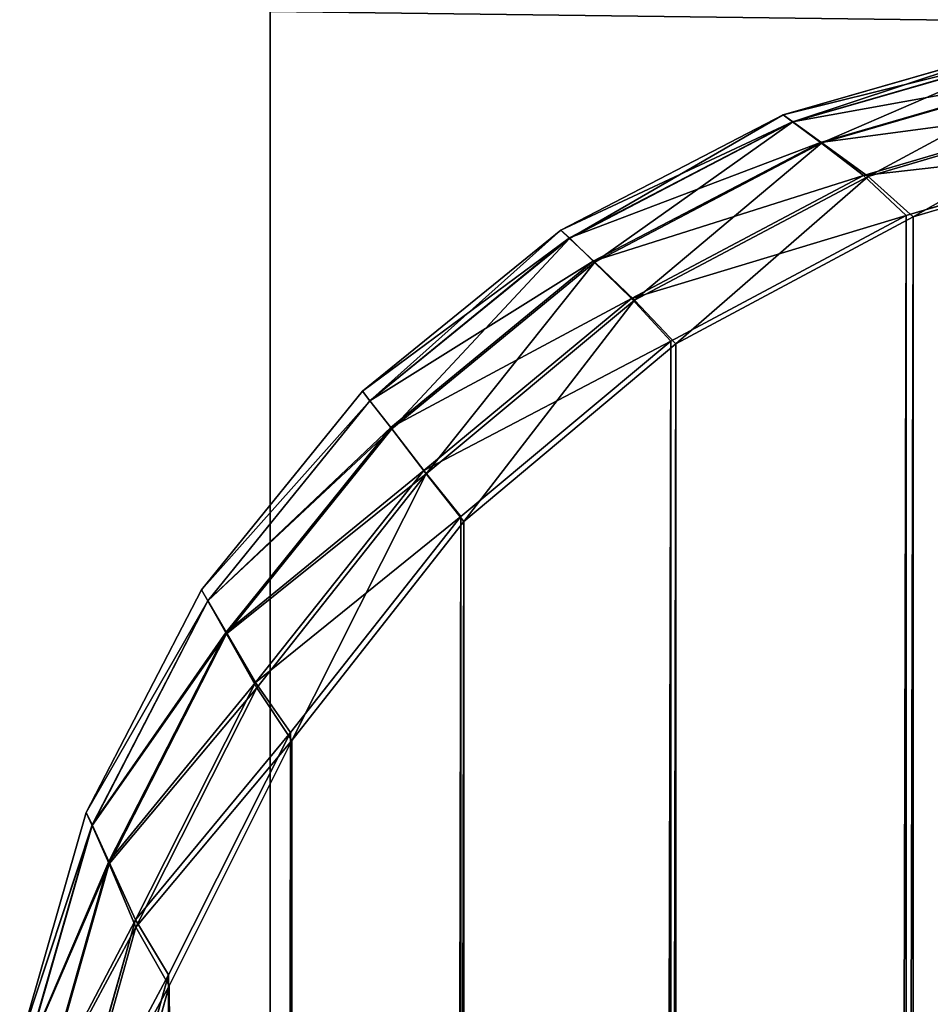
# Model space of a CAD drawing. Extents: x 0 to 31, y 0 to 21.3.
# Tile 20 of 56: x 0.005 to 0.203, y 20.461 to 20.676. Entities that reach past the tile are written whole.
import ezdxf

# ---------------------------------------------------------------- set-up
doc = ezdxf.new("R2010")
doc.units = 0
doc.header["$MEASUREMENT"] = 0
doc.layers.get('0').update_dxf_attribs({"color": 13, "linetype": 'CONTINUOUS'})
doc.layers.add('GLASS_TOP', color=7, linetype='CONTINUOUS')
doc.layers.add('STAINLESS_STEEL', color=252, linetype='CONTINUOUS')

# ---------------------------------------------------------------- blocks, each defined once
blk = doc.blocks.new('NETP069SUC_TRADECAD_DXF')
at = {"layer": 'GLASS_TOP', "color": 0}
for p, q in [((0.1711, 20.6551, 1.2398), (0.2214, 20.6696, 1.2398)), ((0.1711, 20.6551, 1.2398), (0.2214, 20.6696, 1.2398)), ((0.2237, 20.6682, 1.2617), (0.1731, 20.6536, 1.2617)), ((0.2237, 20.6682, 1.2617), (0.1731, 20.6536, 1.2617)), ((0.1732, 20.6536, 1.2181), (0.2238, 20.6682, 1.2181)), ((0.1732, 20.6536, 1.2181), (0.2238, 20.6682, 1.2181)), ((0.1792, 20.6491, 1.2829), (0.2305, 20.664, 1.2829)), ((0.1792, 20.6491, 1.2829), (0.2305, 20.664, 1.2829)), ((0.1795, 20.649, 1.1975), (0.231, 20.664, 1.1975)), ((0.1795, 20.649, 1.1975), (0.231, 20.664, 1.1975)), ((0.1886, 20.6419, 1.3028), (0.2412, 20.6574, 1.3028)), ((0.1886, 20.6419, 1.3028), (0.2412, 20.6574, 1.3028)), ((0.2425, 20.6573, 1.1788), (0.1896, 20.6417, 1.1788)), ((0.2425, 20.6573, 1.1788), (0.1896, 20.6417, 1.1788)), ((0.1711, 20.6551, 1.2398), (0.1226, 20.63, 1.2398)), ((0.1711, 20.6551, 1.2398), (0.1226, 20.63, 1.2398)), ((0.1731, 20.6536, 1.2617), (0.1711, 20.6551, 1.2398)), ((0.1711, 20.6551, 1.2398), (0.1732, 20.6536, 1.2181)), ((0.1711, 20.6551, 1.2398), (0.1732, 20.6536, 1.2181)), ((0.1731, 20.6536, 1.2617), (0.1711, 20.6551, 1.2398)), ((0.1245, 20.6282, 1.2181), (0.1732, 20.6536, 1.2181)), ((0.1245, 20.6282, 1.2181), (0.1732, 20.6536, 1.2181)), ((0.1245, 20.6283, 1.2617), (0.1731, 20.6536, 1.2617)), ((0.1245, 20.6283, 1.2617), (0.1731, 20.6536, 1.2617)), ((0.1731, 20.6536, 1.2617), (0.1792, 20.6491, 1.2829)), ((0.1731, 20.6536, 1.2617), (0.1792, 20.6491, 1.2829)), ((0.1795, 20.649, 1.1975), (0.1732, 20.6536, 1.2181)), ((0.1795, 20.649, 1.1975), (0.1732, 20.6536, 1.2181)), ((0.1297, 20.6232, 1.2829), (0.1792, 20.6491, 1.2829)), ((0.1297, 20.6232, 1.2829), (0.1792, 20.6491, 1.2829)), ((0.13, 20.623, 1.1975), (0.1795, 20.649, 1.1975)), ((0.13, 20.623, 1.1975), (0.1795, 20.649, 1.1975)), ((0.1792, 20.6491, 1.2829), (0.1886, 20.6419, 1.3028)), ((0.1792, 20.6491, 1.2829), (0.1886, 20.6419, 1.3028)), ((0.1795, 20.649, 1.1975), (0.1896, 20.6417, 1.1788)), ((0.1795, 20.649, 1.1975), (0.1896, 20.6417, 1.1788)), ((0.2512, 20.649, 1.3205), (0.1979, 20.6332, 1.3205)), ((0.2512, 20.649, 1.3205), (0.1979, 20.6332, 1.3205)), ((0.2531, 20.6489, 1.1625), (0.1994, 20.6329, 1.1625)), ((0.2531, 20.6489, 1.1625), (0.1994, 20.6329, 1.1625)), ((0.138, 20.6151, 1.3028), (0.1886, 20.6419, 1.3028)), ((0.138, 20.6151, 1.3028), (0.1886, 20.6419, 1.3028)), ((0.1896, 20.6417, 1.1788), (0.1387, 20.6147, 1.1788)), ((0.1896, 20.6417, 1.1788), (0.1387, 20.6147, 1.1788)), ((0.1886, 20.6419, 1.3028), (0.1979, 20.6332, 1.3205)), ((0.1886, 20.6419, 1.3028), (0.1979, 20.6332, 1.3205)), ((0.1896, 20.6417, 1.1788), (0.1994, 20.6329, 1.1625)), ((0.1896, 20.6417, 1.1788), (0.1994, 20.6329, 1.1625)), ((0.1979, 20.6332, 1.3205), (0.1466, 20.6058, 1.3205)), ((0.1979, 20.6332, 1.3205), (0.1466, 20.6058, 1.3205)), ((0.1994, 20.6329, 1.1625), (0.1477, 20.6052, 1.1625)), ((0.1994, 20.6329, 1.1625), (0.1477, 20.6052, 1.1625)), ((0.1226, 20.63, 1.2398), (0.0794, 20.5949, 1.2398)), ((0.1226, 20.63, 1.2398), (0.0794, 20.5949, 1.2398)), ((0.081, 20.5928, 1.2617), (0.1245, 20.6283, 1.2617)), ((0.081, 20.5928, 1.2617), (0.1245, 20.6283, 1.2617)), ((0.1245, 20.6282, 1.2181), (0.1226, 20.63, 1.2398)), ((0.1245, 20.6282, 1.2181), (0.1226, 20.63, 1.2398)), ((0.1226, 20.63, 1.2398), (0.1245, 20.6283, 1.2617)), ((0.1226, 20.63, 1.2398), (0.1245, 20.6283, 1.2617)), ((0.1245, 20.6283, 1.2617), (0.1297, 20.6232, 1.2829)), ((0.1245, 20.6283, 1.2617), (0.1297, 20.6232, 1.2829)), ((0.081, 20.5928, 1.2181), (0.1245, 20.6282, 1.2181)), ((0.081, 20.5928, 1.2181), (0.1245, 20.6282, 1.2181)), ((0.1245, 20.6282, 1.2181), (0.13, 20.623, 1.1975)), ((0.1245, 20.6282, 1.2181), (0.13, 20.623, 1.1975)), ((0.0856, 20.587, 1.2829), (0.1297, 20.6232, 1.2829)), ((0.0856, 20.587, 1.2829), (0.1297, 20.6232, 1.2829)), ((0.0858, 20.5867, 1.1975), (0.13, 20.623, 1.1975)), ((0.0858, 20.5867, 1.1975), (0.13, 20.623, 1.1975)), ((0.1297, 20.6232, 1.2829), (0.138, 20.6151, 1.3028)), ((0.1297, 20.6232, 1.2829), (0.138, 20.6151, 1.3028)), ((0.13, 20.623, 1.1975), (0.1387, 20.6147, 1.1788)), ((0.13, 20.623, 1.1975), (0.1387, 20.6147, 1.1788)), ((0.0928, 20.5776, 1.3028), (0.138, 20.6151, 1.3028)), ((0.0928, 20.5776, 1.3028), (0.138, 20.6151, 1.3028)), ((0.1387, 20.6147, 1.1788), (0.0933, 20.5769, 1.1788)), ((0.1387, 20.6147, 1.1788), (0.0933, 20.5769, 1.1788)), ((0.138, 20.6151, 1.3028), (0.1466, 20.6058, 1.3205)), ((0.138, 20.6151, 1.3028), (0.1466, 20.6058, 1.3205)), ((0.1387, 20.6147, 1.1788), (0.1477, 20.6052, 1.1625)), ((0.1387, 20.6147, 1.1788), (0.1477, 20.6052, 1.1625)), ((0.1466, 20.6058, 1.3205), (0.1008, 20.5676, 1.3205)), ((0.1466, 20.6058, 1.3205), (0.1008, 20.5676, 1.3205)), ((0.1477, 20.6052, 1.1625), (0.1015, 20.5665, 1.1625)), ((0.1477, 20.6052, 1.1625), (0.1015, 20.5665, 1.1625)), ((0.0794, 20.5949, 1.2398), (0.0443, 20.5516, 1.2398)), ((0.0794, 20.5949, 1.2398), (0.0443, 20.5516, 1.2398)), ((0.0794, 20.5949, 1.2398), (0.081, 20.5928, 1.2181)), ((0.0794, 20.5949, 1.2398), (0.081, 20.5928, 1.2181)), ((0.0794, 20.5949, 1.2398), (0.081, 20.5928, 1.2617)), ((0.0794, 20.5949, 1.2398), (0.081, 20.5928, 1.2617)), ((0.0457, 20.5492, 1.2181), (0.081, 20.5928, 1.2181)), ((0.0457, 20.5492, 1.2181), (0.081, 20.5928, 1.2181)), ((0.0457, 20.5492, 1.2617), (0.081, 20.5928, 1.2617)), ((0.0457, 20.5492, 1.2617), (0.081, 20.5928, 1.2617)), ((0.0858, 20.5867, 1.1975), (0.081, 20.5928, 1.2181)), ((0.0858, 20.5867, 1.1975), (0.081, 20.5928, 1.2181)), ((0.081, 20.5928, 1.2617), (0.0856, 20.587, 1.2829)), ((0.081, 20.5928, 1.2617), (0.0856, 20.587, 1.2829)), ((0.0497, 20.5424, 1.2829), (0.0856, 20.587, 1.2829)), ((0.0497, 20.5424, 1.2829), (0.0856, 20.587, 1.2829)), ((0.0498, 20.542, 1.1975), (0.0858, 20.5867, 1.1975)), ((0.0498, 20.542, 1.1975), (0.0858, 20.5867, 1.1975)), ((0.0856, 20.587, 1.2829), (0.0928, 20.5776, 1.3028)), ((0.0856, 20.587, 1.2829), (0.0928, 20.5776, 1.3028)), ((0.0858, 20.5867, 1.1975), (0.0933, 20.5769, 1.1788)), ((0.0858, 20.5867, 1.1975), (0.0933, 20.5769, 1.1788)), ((0.0561, 20.5314, 1.3028), (0.0928, 20.5776, 1.3028)), ((0.0561, 20.5314, 1.3028), (0.0928, 20.5776, 1.3028)), ((0.0933, 20.5769, 1.1788), (0.0564, 20.5303, 1.1788)), ((0.0933, 20.5769, 1.1788), (0.0564, 20.5303, 1.1788)), ((0.0928, 20.5776, 1.3028), (0.1008, 20.5676, 1.3205)), ((0.0928, 20.5776, 1.3028), (0.1008, 20.5676, 1.3205)), ((0.0933, 20.5769, 1.1788), (0.1015, 20.5665, 1.1625)), ((0.0933, 20.5769, 1.1788), (0.1015, 20.5665, 1.1625)), ((0.1008, 20.5676, 1.3205), (0.0637, 20.5205, 1.3205)), ((0.1008, 20.5676, 1.3205), (0.0637, 20.5205, 1.3205)), ((0.1015, 20.5665, 1.1625), (0.064, 20.5188, 1.1625)), ((0.1015, 20.5665, 1.1625), (0.064, 20.5188, 1.1625)), ((0.0443, 20.5516, 1.2398), (0.0192, 20.5031, 1.2398)), ((0.0443, 20.5516, 1.2398), (0.0192, 20.5031, 1.2398)), ((0.0443, 20.5516, 1.2398), (0.0457, 20.5492, 1.2181)), ((0.0443, 20.5516, 1.2398), (0.0457, 20.5492, 1.2181)), ((0.0443, 20.5516, 1.2398), (0.0457, 20.5492, 1.2617)), ((0.0443, 20.5516, 1.2398), (0.0457, 20.5492, 1.2617)), ((0.0457, 20.5492, 1.2181), (0.0205, 20.5003, 1.2181)), ((0.0457, 20.5492, 1.2181), (0.0205, 20.5003, 1.2181)), ((0.0205, 20.5004, 1.2617), (0.0457, 20.5492, 1.2617)), ((0.0205, 20.5004, 1.2617), (0.0457, 20.5492, 1.2617)), ((0.0457, 20.5492, 1.2181), (0.0498, 20.542, 1.1975)), ((0.0457, 20.5492, 1.2181), (0.0498, 20.542, 1.1975)), ((0.0457, 20.5492, 1.2617), (0.0497, 20.5424, 1.2829)), ((0.0457, 20.5492, 1.2617), (0.0497, 20.5424, 1.2829)), ((0.0241, 20.4924, 1.2829), (0.0497, 20.5424, 1.2829)), ((0.0241, 20.4924, 1.2829), (0.0497, 20.5424, 1.2829)), ((0.0242, 20.4919, 1.1975), (0.0498, 20.542, 1.1975)), ((0.0242, 20.4919, 1.1975), (0.0498, 20.542, 1.1975)), ((0.0497, 20.5424, 1.2829), (0.0561, 20.5314, 1.3028)), ((0.0497, 20.5424, 1.2829), (0.0561, 20.5314, 1.3028)), ((0.0498, 20.542, 1.1975), (0.0564, 20.5303, 1.1788)), ((0.0498, 20.542, 1.1975), (0.0564, 20.5303, 1.1788)), ((0.0299, 20.4797, 1.3028), (0.0561, 20.5314, 1.3028)), ((0.0299, 20.4797, 1.3028), (0.0561, 20.5314, 1.3028)), ((0.0564, 20.5303, 1.1788), (0.03, 20.4781, 1.1788)), ((0.0564, 20.5303, 1.1788), (0.03, 20.4781, 1.1788)), ((0.0561, 20.5314, 1.3028), (0.0637, 20.5205, 1.3205)), ((0.0561, 20.5314, 1.3028), (0.0637, 20.5205, 1.3205)), ((0.0564, 20.5303, 1.1788), (0.064, 20.5188, 1.1625)), ((0.0564, 20.5303, 1.1788), (0.064, 20.5188, 1.1625)), ((0.0637, 20.5205, 1.3205), (0.0371, 20.4677, 1.3205)), ((0.0637, 20.5205, 1.3205), (0.0371, 20.4677, 1.3205)), ((0.064, 20.5188, 1.1625), (0.0373, 20.4653, 1.1625)), ((0.064, 20.5188, 1.1625), (0.0373, 20.4653, 1.1625)), ((0.0192, 20.5031, 1.2398), (0.0047, 20.4528, 1.2398)), ((0.0192, 20.5031, 1.2398), (0.0047, 20.4528, 1.2398)), ((0.0192, 20.5031, 1.2398), (0.0205, 20.5003, 1.2181)), ((0.0192, 20.5031, 1.2398), (0.0205, 20.5003, 1.2181)), ((0.0192, 20.5031, 1.2398), (0.0205, 20.5004, 1.2617)), ((0.0192, 20.5031, 1.2398), (0.0205, 20.5004, 1.2617)), ((0.0059, 20.4497, 1.2617), (0.0205, 20.5004, 1.2617)), ((0.0059, 20.4497, 1.2617), (0.0205, 20.5004, 1.2617)), ((0.0205, 20.5003, 1.2181), (0.0059, 20.4495, 1.2181)), ((0.0205, 20.5003, 1.2181), (0.0059, 20.4495, 1.2181)), ((0.0205, 20.5004, 1.2617), (0.0241, 20.4924, 1.2829)), ((0.0205, 20.5004, 1.2617), (0.0241, 20.4924, 1.2829)), ((0.0242, 20.4919, 1.1975), (0.0205, 20.5003, 1.2181)), ((0.0242, 20.4919, 1.1975), (0.0205, 20.5003, 1.2181)), ((0.0094, 20.4405, 1.2829), (0.0241, 20.4924, 1.2829)), ((0.0094, 20.4405, 1.2829), (0.0241, 20.4924, 1.2829)), ((0.0094, 20.4398, 1.1975), (0.0242, 20.4919, 1.1975)), ((0.0094, 20.4398, 1.1975), (0.0242, 20.4919, 1.1975)), ((0.0241, 20.4924, 1.2829), (0.0299, 20.4797, 1.3028)), ((0.0241, 20.4924, 1.2829), (0.0299, 20.4797, 1.3028)), ((0.0242, 20.4919, 1.1975), (0.03, 20.4781, 1.1788)), ((0.0242, 20.4919, 1.1975), (0.03, 20.4781, 1.1788)), ((0.0148, 20.426, 1.3028), (0.0299, 20.4797, 1.3028)), ((0.0148, 20.426, 1.3028), (0.0299, 20.4797, 1.3028)), ((0.03, 20.4781, 1.1788), (0.0148, 20.4238, 1.1788)), ((0.03, 20.4781, 1.1788), (0.0148, 20.4238, 1.1788)), ((0.0299, 20.4797, 1.3028), (0.0371, 20.4677, 1.3205)), ((0.0299, 20.4797, 1.3028), (0.0371, 20.4677, 1.3205)), ((0.03, 20.4781, 1.1788), (0.0373, 20.4653, 1.1625)), ((0.03, 20.4781, 1.1788), (0.0373, 20.4653, 1.1625)), ((0.0371, 20.4677, 1.3205), (0.0218, 20.4128, 1.3205)), ((0.0371, 20.4677, 1.3205), (0.0218, 20.4128, 1.3205)), ((0.0373, 20.4653, 1.1625), (0.0218, 20.4098, 1.1625)), ((0.0373, 20.4653, 1.1625), (0.0218, 20.4098, 1.1625))]:
    blk.add_line(p, q, dxfattribs=at)
at = {"layer": 'STAINLESS_STEEL', "color": 0}
for p, q in [((0.0593, 20.7148, 1.3984), (0.0593, 20.3626, 1.3984)), ((0.0593, 20.7148, 1.3984), (0.0593, 20.3626, 1.3984)), ((0.0593, 20.2972, 1.3206), (0.0593, 20.6776, 1.3197)), ((0.0593, 20.2972, 1.3206), (0.0593, 20.6776, 1.3197))]:
    blk.add_line(p, q, dxfattribs=at)
at = {"layer": 'GLASS_TOP', "color": 7}
mesh = blk.add_polyface(dxfattribs=at)
corners = [(0.2237, 20.6682, 1.2617), (0.1711, 20.6551, 1.2398), (0.2214, 20.6696, 1.2398), (0.1731, 20.6536, 1.2617)]
mesh.append_faces([[corners[k] for k in face] for face in [(0, 1, 2), (1, 0, 3)]], dxfattribs={"vtx0": -1, "color": 7})
mesh = blk.add_polyface(dxfattribs=at)
corners = [(0.2214, 20.6696, 1.2398), (0.1732, 20.6536, 1.2181), (0.2238, 20.6682, 1.2181), (0.1711, 20.6551, 1.2398)]
mesh.append_faces([[corners[k] for k in face] for face in [(0, 1, 2), (1, 0, 3)]], dxfattribs={"vtx0": -1, "color": 7})
mesh = blk.add_polyface(dxfattribs=at)
corners = [(0.2305, 20.664, 1.2829), (0.1731, 20.6536, 1.2617), (0.2237, 20.6682, 1.2617), (0.1792, 20.6491, 1.2829)]
mesh.append_faces([[corners[k] for k in face] for face in [(0, 1, 2), (1, 0, 3)]], dxfattribs={"vtx0": -1, "color": 7})
mesh = blk.add_polyface(dxfattribs=at)
corners = [(0.2238, 20.6682, 1.2181), (0.1795, 20.649, 1.1975), (0.231, 20.664, 1.1975), (0.1732, 20.6536, 1.2181)]
mesh.append_faces([[corners[k] for k in face] for face in [(0, 1, 2), (1, 0, 3)]], dxfattribs={"vtx0": -1, "color": 7})
mesh = blk.add_polyface(dxfattribs=at)
corners = [(0.2412, 20.6574, 1.3028), (0.1792, 20.6491, 1.2829), (0.2305, 20.664, 1.2829), (0.1886, 20.6419, 1.3028)]
mesh.append_faces([[corners[k] for k in face] for face in [(0, 1, 2), (1, 0, 3)]], dxfattribs={"vtx0": -1, "color": 7})
mesh = blk.add_polyface(dxfattribs=at)
corners = [(0.231, 20.664, 1.1975), (0.1896, 20.6417, 1.1788), (0.2425, 20.6573, 1.1788), (0.1795, 20.649, 1.1975)]
mesh.append_faces([[corners[k] for k in face] for face in [(0, 1, 2), (1, 0, 3)]], dxfattribs={"vtx0": -1, "color": 7})
mesh = blk.add_polyface(dxfattribs=at)
corners = [(0.2512, 20.649, 1.3205), (0.1886, 20.6419, 1.3028), (0.2412, 20.6574, 1.3028), (0.1979, 20.6332, 1.3205)]
mesh.append_faces([[corners[k] for k in face] for face in [(0, 1, 2), (1, 0, 3)]], dxfattribs={"vtx0": -1, "color": 7})
mesh = blk.add_polyface(dxfattribs=at)
corners = [(0.2425, 20.6573, 1.1788), (0.1994, 20.6329, 1.1625), (0.2531, 20.6489, 1.1625), (0.1896, 20.6417, 1.1788)]
mesh.append_faces([[corners[k] for k in face] for face in [(0, 1, 2), (1, 0, 3)]], dxfattribs={"vtx0": -1, "color": 7})
mesh = blk.add_polyface(dxfattribs=at)
corners = [(0.1711, 20.6551, 1.2398), (0.1245, 20.6282, 1.2181), (0.1732, 20.6536, 1.2181), (0.1226, 20.63, 1.2398)]
mesh.append_faces([[corners[k] for k in face] for face in [(0, 1, 2), (1, 0, 3)]], dxfattribs={"vtx0": -1, "color": 7})
mesh = blk.add_polyface(dxfattribs=at)
corners = [(0.1731, 20.6536, 1.2617), (0.1226, 20.63, 1.2398), (0.1711, 20.6551, 1.2398), (0.1245, 20.6283, 1.2617)]
mesh.append_faces([[corners[k] for k in face] for face in [(0, 1, 2), (1, 0, 3)]], dxfattribs={"vtx0": -1, "color": 7})
mesh = blk.add_polyface(dxfattribs=at)
corners = [(0.0218, 0.8528, 1.1625), (0.017, 20.3555, 1.1625), (0.017, 0.9059, 1.1625), (0.0218, 20.4098, 1.1625), (0.0373, 0.7984, 1.1625), (0.0373, 20.4653, 1.1625), (0.0642, 0.746, 1.1625), (0.064, 20.5188, 1.1625), (0.1015, 20.5665, 1.1625), (0.1018, 0.6993, 1.1625), (0.1477, 20.6052, 1.1625), (0.1481, 0.6613, 1.1625), (0.1994, 20.6329, 1.1625), (0.2, 0.6342, 1.1625), (0.2531, 20.6489, 1.1625), (0.2539, 0.6186, 1.1625), (0.3056, 20.6539, 1.1625), (0.3066, 0.6137, 1.1625), (30.7191, 20.6539, 1.1625), (30.7181, 0.6137, 1.1625), (30.7708, 0.6186, 1.1625), (30.7716, 20.6489, 1.1625), (30.8247, 0.6342, 1.1625), (30.8253, 20.6329, 1.1625), (30.8766, 0.6613, 1.1625), (30.877, 20.6052, 1.1625), (30.9229, 0.6993, 1.1625), (30.9232, 20.5665, 1.1625), (30.9605, 0.746, 1.1625), (30.9607, 20.5188, 1.1625), (30.9874, 0.7984, 1.1625), (30.9874, 20.4653, 1.1625), (31.0029, 0.8528, 1.1625), (31.0029, 20.4098, 1.1625), (31.0077, 0.9059, 1.1625), (31.0077, 20.3555, 1.1625)]
mesh.append_faces([[corners[k] for k in face] for face in [(0, 1, 2), (33, 34, 35)]], dxfattribs={"vtx0": -1, "color": 7})
mesh.append_faces([[corners[k] for k in face] for face in [(1, 0, 3), (3, 4, 5), (5, 6, 7), (7, 6, 8), (8, 9, 10), (10, 11, 12), (12, 13, 14), (14, 15, 16), (16, 17, 18), (18, 20, 21), (21, 22, 23), (23, 24, 25), (25, 26, 27), (27, 28, 29), (29, 30, 31), (31, 32, 33)]], dxfattribs={"vtx0": -1, "vtx1": -1, "color": 7})
mesh.append_faces([[corners[k] for k in face] for face in [(3, 0, 4), (5, 4, 6), (8, 6, 9), (10, 9, 11), (12, 11, 13), (14, 13, 15), (16, 15, 17), (18, 17, 19), (18, 19, 20), (21, 20, 22), (23, 22, 24), (25, 24, 26), (27, 26, 28), (29, 28, 30), (31, 30, 32), (33, 32, 34)]], dxfattribs={"vtx0": -1, "vtx2": -1, "color": 7})
mesh = blk.add_polyface(dxfattribs=at)
corners = [(0.0218, 20.4128, 1.3205), (0.017, 0.903, 1.3205), (0.017, 20.3592, 1.3205), (0.0218, 0.8503, 1.3205), (0.0371, 20.4677, 1.3205), (0.0372, 0.7965, 1.3205), (0.0637, 20.5205, 1.3205), (0.0638, 0.7447, 1.3205), (0.1008, 20.5676, 1.3205), (0.1011, 0.6984, 1.3205), (0.1466, 20.6058, 1.3205), (0.147, 0.6608, 1.3205), (0.1979, 20.6332, 1.3205), (0.1984, 0.634, 1.3205), (0.2512, 20.649, 1.3205), (0.2518, 0.6185, 1.3205), (0.3033, 20.6539, 1.3205), (0.304, 0.6137, 1.3205), (30.7214, 20.6539, 1.3205), (30.7207, 0.6137, 1.3205), (30.7729, 0.6185, 1.3205), (30.7735, 20.649, 1.3205), (30.8263, 0.634, 1.3205), (30.8268, 20.6332, 1.3205), (30.8777, 0.6608, 1.3205), (30.8781, 20.6058, 1.3205), (30.9236, 0.6984, 1.3205), (30.9239, 20.5676, 1.3205), (30.9609, 0.7447, 1.3205), (30.961, 20.5205, 1.3205), (30.9875, 0.7965, 1.3205), (30.9876, 20.4677, 1.3205), (31.0029, 0.8503, 1.3205), (31.0029, 20.4128, 1.3205), (31.0077, 20.3592, 1.3205), (31.0077, 0.903, 1.3205)]
mesh.append_faces([[corners[k] for k in face] for face in [(0, 1, 2), (32, 34, 35)]], dxfattribs={"vtx0": -1, "color": 7})
mesh.append_faces([[corners[k] for k in face] for face in [(1, 0, 3), (3, 4, 5), (5, 6, 7), (7, 8, 9), (9, 10, 11), (11, 12, 13), (13, 14, 15), (15, 16, 17), (17, 18, 19), (19, 18, 20), (20, 21, 22), (22, 23, 24), (24, 25, 26), (26, 27, 28), (28, 29, 30), (30, 31, 32)]], dxfattribs={"vtx0": -1, "vtx1": -1, "color": 7})
mesh.append_faces([[corners[k] for k in face] for face in [(3, 0, 4), (5, 4, 6), (7, 6, 8), (9, 8, 10), (11, 10, 12), (13, 12, 14), (15, 14, 16), (17, 16, 18), (20, 18, 21), (22, 21, 23), (24, 23, 25), (26, 25, 27), (28, 27, 29), (30, 29, 31), (32, 31, 33), (32, 33, 34)]], dxfattribs={"vtx0": -1, "vtx2": -1, "color": 7})
mesh = blk.add_polyface(dxfattribs=at)
corners = [(0.1732, 20.6536, 1.2181), (0.13, 20.623, 1.1975), (0.1795, 20.649, 1.1975), (0.1245, 20.6282, 1.2181)]
mesh.append_faces([[corners[k] for k in face] for face in [(0, 1, 2), (1, 0, 3)]], dxfattribs={"vtx0": -1, "color": 7})
mesh = blk.add_polyface(dxfattribs=at)
corners = [(0.1792, 20.6491, 1.2829), (0.1245, 20.6283, 1.2617), (0.1731, 20.6536, 1.2617), (0.1297, 20.6232, 1.2829)]
mesh.append_faces([[corners[k] for k in face] for face in [(0, 1, 2), (1, 0, 3)]], dxfattribs={"vtx0": -1, "color": 7})
mesh = blk.add_polyface(dxfattribs=at)
corners = [(0.1886, 20.6419, 1.3028), (0.1297, 20.6232, 1.2829), (0.1792, 20.6491, 1.2829), (0.138, 20.6151, 1.3028)]
mesh.append_faces([[corners[k] for k in face] for face in [(0, 1, 2), (1, 0, 3)]], dxfattribs={"vtx0": -1, "color": 7})
mesh = blk.add_polyface(dxfattribs=at)
corners = [(0.1795, 20.649, 1.1975), (0.1387, 20.6147, 1.1788), (0.1896, 20.6417, 1.1788), (0.13, 20.623, 1.1975)]
mesh.append_faces([[corners[k] for k in face] for face in [(0, 1, 2), (1, 0, 3)]], dxfattribs={"vtx0": -1, "color": 7})
mesh = blk.add_polyface(dxfattribs=at)
corners = [(0.1979, 20.6332, 1.3205), (0.138, 20.6151, 1.3028), (0.1886, 20.6419, 1.3028), (0.1466, 20.6058, 1.3205)]
mesh.append_faces([[corners[k] for k in face] for face in [(0, 1, 2), (1, 0, 3)]], dxfattribs={"vtx0": -1, "color": 7})
mesh = blk.add_polyface(dxfattribs=at)
corners = [(0.1896, 20.6417, 1.1788), (0.1477, 20.6052, 1.1625), (0.1994, 20.6329, 1.1625), (0.1387, 20.6147, 1.1788)]
mesh.append_faces([[corners[k] for k in face] for face in [(0, 1, 2), (1, 0, 3)]], dxfattribs={"vtx0": -1, "color": 7})
mesh = blk.add_polyface(dxfattribs=at)
corners = [(0.1226, 20.63, 1.2398), (0.081, 20.5928, 1.2181), (0.1245, 20.6282, 1.2181), (0.0794, 20.5949, 1.2398)]
mesh.append_faces([[corners[k] for k in face] for face in [(0, 1, 2), (1, 0, 3)]], dxfattribs={"vtx0": -1, "color": 7})
mesh = blk.add_polyface(dxfattribs=at)
corners = [(0.1245, 20.6283, 1.2617), (0.0794, 20.5949, 1.2398), (0.1226, 20.63, 1.2398), (0.081, 20.5928, 1.2617)]
mesh.append_faces([[corners[k] for k in face] for face in [(0, 1, 2), (1, 0, 3)]], dxfattribs={"vtx0": -1, "color": 7})
mesh = blk.add_polyface(dxfattribs=at)
corners = [(0.1297, 20.6232, 1.2829), (0.081, 20.5928, 1.2617), (0.1245, 20.6283, 1.2617), (0.0856, 20.587, 1.2829)]
mesh.append_faces([[corners[k] for k in face] for face in [(0, 1, 2), (1, 0, 3)]], dxfattribs={"vtx0": -1, "color": 7})
mesh = blk.add_polyface(dxfattribs=at)
corners = [(0.1245, 20.6282, 1.2181), (0.0858, 20.5867, 1.1975), (0.13, 20.623, 1.1975), (0.081, 20.5928, 1.2181)]
mesh.append_faces([[corners[k] for k in face] for face in [(0, 1, 2), (1, 0, 3)]], dxfattribs={"vtx0": -1, "color": 7})
mesh = blk.add_polyface(dxfattribs=at)
corners = [(0.138, 20.6151, 1.3028), (0.0856, 20.587, 1.2829), (0.1297, 20.6232, 1.2829), (0.0928, 20.5776, 1.3028)]
mesh.append_faces([[corners[k] for k in face] for face in [(0, 1, 2), (1, 0, 3)]], dxfattribs={"vtx0": -1, "color": 7})
mesh = blk.add_polyface(dxfattribs=at)
corners = [(0.13, 20.623, 1.1975), (0.0933, 20.5769, 1.1788), (0.1387, 20.6147, 1.1788), (0.0858, 20.5867, 1.1975)]
mesh.append_faces([[corners[k] for k in face] for face in [(0, 1, 2), (1, 0, 3)]], dxfattribs={"vtx0": -1, "color": 7})
mesh = blk.add_polyface(dxfattribs=at)
corners = [(0.1466, 20.6058, 1.3205), (0.0928, 20.5776, 1.3028), (0.138, 20.6151, 1.3028), (0.1008, 20.5676, 1.3205)]
mesh.append_faces([[corners[k] for k in face] for face in [(0, 1, 2), (1, 0, 3)]], dxfattribs={"vtx0": -1, "color": 7})
mesh = blk.add_polyface(dxfattribs=at)
corners = [(0.1015, 20.5665, 1.1625), (0.1387, 20.6147, 1.1788), (0.0933, 20.5769, 1.1788), (0.1477, 20.6052, 1.1625)]
mesh.append_faces([[corners[k] for k in face] for face in [(0, 1, 2), (1, 0, 3)]], dxfattribs={"vtx0": -1, "color": 7})
mesh = blk.add_polyface(dxfattribs=at)
corners = [(0.081, 20.5928, 1.2181), (0.0443, 20.5516, 1.2398), (0.0457, 20.5492, 1.2181), (0.0794, 20.5949, 1.2398)]
mesh.append_faces([[corners[k] for k in face] for face in [(0, 1, 2), (1, 0, 3)]], dxfattribs={"vtx0": -1, "color": 7})
mesh = blk.add_polyface(dxfattribs=at)
corners = [(0.0443, 20.5516, 1.2398), (0.081, 20.5928, 1.2617), (0.0457, 20.5492, 1.2617), (0.0794, 20.5949, 1.2398)]
mesh.append_faces([[corners[k] for k in face] for face in [(0, 1, 2), (1, 0, 3)]], dxfattribs={"vtx0": -1, "color": 7})
mesh = blk.add_polyface(dxfattribs=at)
corners = [(0.0858, 20.5867, 1.1975), (0.0457, 20.5492, 1.2181), (0.0498, 20.542, 1.1975), (0.081, 20.5928, 1.2181)]
mesh.append_faces([[corners[k] for k in face] for face in [(0, 1, 2), (1, 0, 3)]], dxfattribs={"vtx0": -1, "color": 7})
mesh = blk.add_polyface(dxfattribs=at)
corners = [(0.0457, 20.5492, 1.2617), (0.0856, 20.587, 1.2829), (0.0497, 20.5424, 1.2829), (0.081, 20.5928, 1.2617)]
mesh.append_faces([[corners[k] for k in face] for face in [(0, 1, 2), (1, 0, 3)]], dxfattribs={"vtx0": -1, "color": 7})
mesh = blk.add_polyface(dxfattribs=at)
corners = [(0.0497, 20.5424, 1.2829), (0.0928, 20.5776, 1.3028), (0.0561, 20.5314, 1.3028), (0.0856, 20.587, 1.2829)]
mesh.append_faces([[corners[k] for k in face] for face in [(0, 1, 2), (1, 0, 3)]], dxfattribs={"vtx0": -1, "color": 7})
mesh = blk.add_polyface(dxfattribs=at)
corners = [(0.0933, 20.5769, 1.1788), (0.0498, 20.542, 1.1975), (0.0564, 20.5303, 1.1788), (0.0858, 20.5867, 1.1975)]
mesh.append_faces([[corners[k] for k in face] for face in [(0, 1, 2), (1, 0, 3)]], dxfattribs={"vtx0": -1, "color": 7})
mesh = blk.add_polyface(dxfattribs=at)
corners = [(0.0561, 20.5314, 1.3028), (0.1008, 20.5676, 1.3205), (0.0637, 20.5205, 1.3205), (0.0928, 20.5776, 1.3028)]
mesh.append_faces([[corners[k] for k in face] for face in [(0, 1, 2), (1, 0, 3)]], dxfattribs={"vtx0": -1, "color": 7})
mesh = blk.add_polyface(dxfattribs=at)
corners = [(0.064, 20.5188, 1.1625), (0.0933, 20.5769, 1.1788), (0.0564, 20.5303, 1.1788), (0.1015, 20.5665, 1.1625)]
mesh.append_faces([[corners[k] for k in face] for face in [(0, 1, 2), (1, 0, 3)]], dxfattribs={"vtx0": -1, "color": 7})
mesh = blk.add_polyface(dxfattribs=at)
corners = [(0.0457, 20.5492, 1.2181), (0.0192, 20.5031, 1.2398), (0.0205, 20.5003, 1.2181), (0.0443, 20.5516, 1.2398)]
mesh.append_faces([[corners[k] for k in face] for face in [(0, 1, 2), (1, 0, 3)]], dxfattribs={"vtx0": -1, "color": 7})
mesh = blk.add_polyface(dxfattribs=at)
corners = [(0.0192, 20.5031, 1.2398), (0.0457, 20.5492, 1.2617), (0.0205, 20.5004, 1.2617), (0.0443, 20.5516, 1.2398)]
mesh.append_faces([[corners[k] for k in face] for face in [(0, 1, 2), (1, 0, 3)]], dxfattribs={"vtx0": -1, "color": 7})
mesh = blk.add_polyface(dxfattribs=at)
corners = [(0.0498, 20.542, 1.1975), (0.0205, 20.5003, 1.2181), (0.0242, 20.4919, 1.1975), (0.0457, 20.5492, 1.2181)]
mesh.append_faces([[corners[k] for k in face] for face in [(0, 1, 2), (1, 0, 3)]], dxfattribs={"vtx0": -1, "color": 7})
mesh = blk.add_polyface(dxfattribs=at)
corners = [(0.0205, 20.5004, 1.2617), (0.0497, 20.5424, 1.2829), (0.0241, 20.4924, 1.2829), (0.0457, 20.5492, 1.2617)]
mesh.append_faces([[corners[k] for k in face] for face in [(0, 1, 2), (1, 0, 3)]], dxfattribs={"vtx0": -1, "color": 7})
mesh = blk.add_polyface(dxfattribs=at)
corners = [(0.0241, 20.4924, 1.2829), (0.0561, 20.5314, 1.3028), (0.0299, 20.4797, 1.3028), (0.0497, 20.5424, 1.2829)]
mesh.append_faces([[corners[k] for k in face] for face in [(0, 1, 2), (1, 0, 3)]], dxfattribs={"vtx0": -1, "color": 7})
mesh = blk.add_polyface(dxfattribs=at)
corners = [(0.0564, 20.5303, 1.1788), (0.0242, 20.4919, 1.1975), (0.03, 20.4781, 1.1788), (0.0498, 20.542, 1.1975)]
mesh.append_faces([[corners[k] for k in face] for face in [(0, 1, 2), (1, 0, 3)]], dxfattribs={"vtx0": -1, "color": 7})
mesh = blk.add_polyface(dxfattribs=at)
corners = [(0.0299, 20.4797, 1.3028), (0.0637, 20.5205, 1.3205), (0.0371, 20.4677, 1.3205), (0.0561, 20.5314, 1.3028)]
mesh.append_faces([[corners[k] for k in face] for face in [(0, 1, 2), (1, 0, 3)]], dxfattribs={"vtx0": -1, "color": 7})
mesh = blk.add_polyface(dxfattribs=at)
corners = [(0.064, 20.5188, 1.1625), (0.03, 20.4781, 1.1788), (0.0373, 20.4653, 1.1625), (0.0564, 20.5303, 1.1788)]
mesh.append_faces([[corners[k] for k in face] for face in [(0, 1, 2), (1, 0, 3)]], dxfattribs={"vtx0": -1, "color": 7})
mesh = blk.add_polyface(dxfattribs=at)
corners = [(0.0205, 20.5003, 1.2181), (0.0047, 20.4528, 1.2398), (0.0059, 20.4495, 1.2181), (0.0192, 20.5031, 1.2398)]
mesh.append_faces([[corners[k] for k in face] for face in [(0, 1, 2), (1, 0, 3)]], dxfattribs={"vtx0": -1, "color": 7})
mesh = blk.add_polyface(dxfattribs=at)
corners = [(0.0047, 20.4528, 1.2398), (0.0205, 20.5004, 1.2617), (0.0059, 20.4497, 1.2617), (0.0192, 20.5031, 1.2398)]
mesh.append_faces([[corners[k] for k in face] for face in [(0, 1, 2), (1, 0, 3)]], dxfattribs={"vtx0": -1, "color": 7})
mesh = blk.add_polyface(dxfattribs=at)
corners = [(0.0059, 20.4497, 1.2617), (0.0241, 20.4924, 1.2829), (0.0094, 20.4405, 1.2829), (0.0205, 20.5004, 1.2617)]
mesh.append_faces([[corners[k] for k in face] for face in [(0, 1, 2), (1, 0, 3)]], dxfattribs={"vtx0": -1, "color": 7})
mesh = blk.add_polyface(dxfattribs=at)
corners = [(0.0242, 20.4919, 1.1975), (0.0059, 20.4495, 1.2181), (0.0094, 20.4398, 1.1975), (0.0205, 20.5003, 1.2181)]
mesh.append_faces([[corners[k] for k in face] for face in [(0, 1, 2), (1, 0, 3)]], dxfattribs={"vtx0": -1, "color": 7})
mesh = blk.add_polyface(dxfattribs=at)
corners = [(0.0094, 20.4405, 1.2829), (0.0299, 20.4797, 1.3028), (0.0148, 20.426, 1.3028), (0.0241, 20.4924, 1.2829)]
mesh.append_faces([[corners[k] for k in face] for face in [(0, 1, 2), (1, 0, 3)]], dxfattribs={"vtx0": -1, "color": 7})
mesh = blk.add_polyface(dxfattribs=at)
corners = [(0.03, 20.4781, 1.1788), (0.0094, 20.4398, 1.1975), (0.0148, 20.4238, 1.1788), (0.0242, 20.4919, 1.1975)]
mesh.append_faces([[corners[k] for k in face] for face in [(0, 1, 2), (1, 0, 3)]], dxfattribs={"vtx0": -1, "color": 7})
mesh = blk.add_polyface(dxfattribs=at)
corners = [(0.0148, 20.426, 1.3028), (0.0371, 20.4677, 1.3205), (0.0218, 20.4128, 1.3205), (0.0299, 20.4797, 1.3028)]
mesh.append_faces([[corners[k] for k in face] for face in [(0, 1, 2), (1, 0, 3)]], dxfattribs={"vtx0": -1, "color": 7})
mesh = blk.add_polyface(dxfattribs=at)
corners = [(0.0373, 20.4653, 1.1625), (0.0148, 20.4238, 1.1788), (0.0218, 20.4098, 1.1625), (0.03, 20.4781, 1.1788)]
mesh.append_faces([[corners[k] for k in face] for face in [(0, 1, 2), (1, 0, 3)]], dxfattribs={"vtx0": -1, "color": 7})
at = {"layer": 'STAINLESS_STEEL', "color": 252}
mesh = blk.add_polyface(dxfattribs=at)
corners = [(0.0593, 21.251, 1.1149), (0.0593, 21.2087, 1.1622), (0.0593, 21.2087, 1.1149), (0.0593, 20.2847, 1.3331), (0.0593, 20.2921, 1.3784), (0.0593, 20.2845, 1.3345), (0.0593, 20.285, 1.3317), (0.0593, 20.2854, 1.3303), (0.0593, 20.2859, 1.3289), (0.0593, 20.2866, 1.3275), (0.0593, 20.2873, 1.3262), (0.0593, 20.2882, 1.3251), (0.0593, 20.2892, 1.324), (0.0593, 20.2902, 1.3231), (0.0593, 20.2913, 1.3223), (0.0593, 20.2925, 1.3216), (0.0593, 20.3626, 1.3984), (0.0593, 20.2949, 1.3208), (0.0593, 20.296, 1.3206), (0.0593, 20.2972, 1.3206), (0.0593, 20.6776, 1.3197), (0.0593, 20.7148, 1.3984), (0.0593, 20.6779, 1.1615), (0.0593, 21.26, 1.2521), (0.0593, 21.2524, 1.115), (0.0593, 21.2539, 1.1152), (0.0593, 21.2554, 1.1156), (0.0593, 21.2569, 1.1161), (0.0593, 21.2584, 1.1169), (0.0593, 21.2598, 1.1177), (0.0593, 21.2612, 1.1188), (0.0593, 21.2618, 1.2511), (0.0593, 21.2624, 1.12), (0.0593, 21.2671, 1.2444), (0.0593, 21.2636, 1.1213), (0.0593, 21.2654, 1.1243), (0.0593, 21.2666, 1.1275), (0.0593, 21.2669, 1.1291), (0.0593, 21.2671, 1.1307), (0.0593, 21.2672, 1.1322), (0.0593, 21.2676, 1.243), (0.0593, 21.269, 1.2346)]
mesh.append_faces([[corners[k] for k in face] for face in [(0, 1, 2), (3, 4, 5), (40, 39, 41)]], dxfattribs={"vtx0": -1, "color": 252})
mesh.append_faces([[corners[k] for k in face] for face in [(4, 15, 16), (16, 20, 21), (21, 1, 23), (23, 30, 31), (31, 32, 33), (33, 39, 40)]], dxfattribs={"vtx0": -1, "vtx1": -1, "color": 252})
mesh.append_faces([[corners[k] for k in face] for face in [(23, 1, 0)]], dxfattribs={"vtx0": -1, "vtx1": -1, "vtx2": -1, "color": 252})
mesh.append_faces([[corners[k] for k in face] for face in [(4, 3, 6), (4, 6, 7), (4, 7, 8), (4, 8, 9), (4, 9, 10), (4, 10, 11), (4, 11, 12), (4, 12, 13), (4, 13, 14), (4, 14, 15), (16, 15, 17), (16, 17, 18), (16, 18, 19), (16, 19, 20), (21, 20, 22), (21, 22, 1), (23, 0, 24), (23, 24, 25), (23, 25, 26), (23, 26, 27), (23, 27, 28), (23, 28, 29), (23, 29, 30), (31, 30, 32), (33, 32, 34), (33, 34, 35), (33, 35, 36), (33, 36, 37), (33, 37, 38), (33, 38, 39)]], dxfattribs={"vtx0": -1, "vtx2": -1, "color": 252})
mesh = blk.add_polyface(dxfattribs=at)
corners = [(30.965, 20.7148, 1.3984), (0.0593, 20.3626, 1.3984), (0.0593, 20.7148, 1.3984), (30.965, 20.3626, 1.3984)]
mesh.append_faces([[corners[k] for k in face] for face in [(0, 1, 2), (1, 0, 3)]], dxfattribs={"vtx0": -1, "color": 252})
mesh = blk.add_polyface(dxfattribs=at)
corners = [(30.965, 20.2972, 1.3206), (0.0593, 20.6776, 1.3197), (0.0593, 20.2972, 1.3206), (30.965, 20.6776, 1.3197)]
mesh.append_faces([[corners[k] for k in face] for face in [(0, 1, 2), (1, 0, 3)]], dxfattribs={"vtx0": -1, "color": 252})

msp = doc.modelspace()

# ---------------------------------------------------------------- block references
at = {"color": 0}
msp.add_blockref('NETP069SUC_TRADECAD_DXF', (0, 0), dxfattribs=at)

doc.saveas('drawing.dxf')
